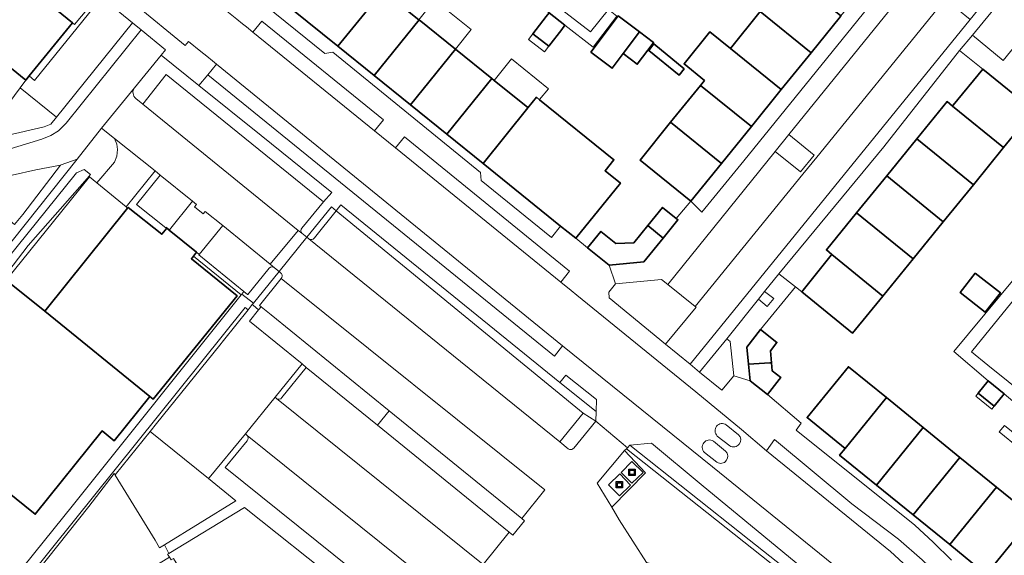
# Model space of a CAD drawing. Extents: x 147051 to 149075, y 463071 to 465537.
# Tile 168 of 229: x 147481 to 147605, y 464774 to 464842. Entities that reach past the tile are written whole.
import ezdxf

# ---------------------------------------------------------------- set-up
doc = ezdxf.new("R2010")
doc.units = 0
doc.header["$LTSCALE"] = 0.5
doc.layers.get('0').update_dxf_attribs({"linetype": 'CONTINUOUS'})
for name, color, linetype, lineweight in [('B-PV-GR-BEPLANTING_CULTUUR_HEESTERS-GV', 252, 'CONTINUOUS', 18), ('B-PV-GR-GROENVOORZIENING-GV', 252, 'CONTINUOUS', 18), ('B-PV-IE-MEUBILAIR_WEGMEUBILAIR_CONTAINER-S', 252, 'CONTINUOUS', 25), ('B-PV-OG-BEBOUWING-GV', 6, 'CONTINUOUS', 35), ('B-PV-OG-BEBOUWING_LUIFEL-GV', 6, 'CONTINUOUS', 18), ('B-PV-OG-TERREIN_BEGROEID-GV', 252, 'CONTINUOUS', 18), ('B-PV-OG-TERREIN_ERF-GV', 252, 'CONTINUOUS', 18), ('B-PV-VH-GESLOTENVERHARDING-GV', 252, 'CONTINUOUS', 18), ('B-PV-VH-GESLOTENVERHARDING_ASFALT-GV', 252, 'CONTINUOUS', 18), ('B-PV-VH-GESLOTENVERHARDING_BETON-GV', 252, 'CONTINUOUS', 18), ('B-PV-VH-OPENVERHARDING_BETONSTRAATSTEEN-GV', 252, 'CONTINUOUS', 18), ('B-PV-VH-OPENVERHARDING_TEGEL-GV', 252, 'CONTINUOUS', 18)]:
    doc.layers.add(name, color=color, linetype=linetype, lineweight=lineweight)

# ---------------------------------------------------------------- blocks, each defined once
blk = doc.blocks.new('SIE-WEG_CONTAINER_ALGEMEEN-SO')
at = {"color": 0, "linetype": 'ByBlock', "lineweight": -2}
for points in [[(2, -2), (-2, -2), (-2, 2), (2, 2)], [(-1.3, 1.3), (1.3, 1.3), (1.3, -1.3), (-1.3, -1.3)]]:
    blk.add_lwpolyline(points, close=True, dxfattribs=at)
blk.add_lwpolyline([(-0.87, 1.8), (0, 1.3), (0.87, 1.8)], dxfattribs=at)

msp = doc.modelspace()

# ---------------------------------------------------------------- linework, layer by layer
at = {"layer": 'B-PV-GR-BEPLANTING_CULTUUR_HEESTERS-GV', "flags": 128}
for points in [[(147555.723, 464851.317), (147556.526, 464851.592), (147557.528, 464851.616), (147558.22, 464851.21), (147559.031, 464850.566), (147559.318, 464849.611), (147559.198, 464848.704), (147558.673, 464847.845), (147557.647, 464847.177), (147556.239, 464847.344), (147555.118, 464848.155), (147554.879, 464849.158), (147554.855, 464849.969), (147555.237, 464850.711), (147551.736, 464846.35), (147550.541, 464847.298), (147547.953, 464844.142), (147553.23, 464840.003), (147555.501, 464842.833), (147562.944, 464852.022), (147565.442, 464855.077), (147560.265, 464859.212), (147557.805, 464856.132), (147558.851, 464855.213)], [(147579.719, 464822.325), (147581.453, 464824.446), (147578.263, 464827.058), (147576.522, 464824.917)], [(147483.226, 464822.614), (147480.275, 464821.911), (147479.399, 464821.535), (147478.549, 464820.959), (147477.95, 464820.183), (147476.801, 464818.791), (147480.554, 464815.694), (147481.581, 464816.957), (147486.352, 464823.197)], [(147479.157, 464808.97), (147482.271, 464813.066), (147489.71, 464821.507), (147490.152, 464822.008), (147489.348, 464822.632), (147488.372, 464822.221), (147475.985, 464806.85), (147476.843, 464806.089)], [(147509.5, 464807.252), (147503.824, 464811.869), (147503.863, 464811.917), (147503.534, 464812.183), (147503.156, 464811.713), (147509.164, 464806.838), (147509.226, 464806.914)], [(147555.546, 464807.156), (147555.585, 464806.424), (147562.7, 464800.596), (147566.553, 464805.269), (147566.449, 464805.352), (147563.001, 464808.109), (147562.202, 464808.748), (147556.377, 464808.202)], [(147527.839, 464792.17), (147512.924, 464804.279), (147511.666, 464805.321), (147511.36, 464804.942), (147510.188, 464803.492), (147516.838, 464798.093), (147517.375, 464797.657), (147526.344, 464790.375)], [(147567.009, 464797.049), (147569.823, 464794.809), (147571.306, 464796.603), (147570.865, 464800.92), (147570.433, 464801.248)], [(147543.452, 464776.484), (147544.925, 464778.298), (147544.551, 464778.601), (147527.839, 464792.17), (147526.344, 464790.375), (147542.971, 464776.874)], [(147583.176, 464768.587), (147583.004, 464769.841), (147567.214, 464782.87), (147560.939, 464788.114), (147558.187, 464787.835), (147573.266, 464775.914), (147582.908, 464768.274)]]:
    msp.add_lwpolyline(points, close=True, dxfattribs=at)
for points in [[(147499.047, 464837.065), (147495.693, 464832.952)], [(147503.821, 464833.236), (147499.047, 464837.065)], [(147496.724, 464830.901), (147499.702, 464834.629)], [(147499.702, 464834.629), (147519.529, 464818.567)], [(147511.67, 464826.941), (147503.821, 464833.236)], [(147495.881, 464831.584), (147496.724, 464830.901)], [(147520.582, 464819.729), (147511.67, 464826.941)], [(147519.529, 464818.567), (147520.582, 464819.729)]]:
    msp.add_lwpolyline(points, dxfattribs=at)
at = {"layer": 'B-PV-GR-BEPLANTING_CULTUUR_HEESTERS-GV'}
msp.add_lwpolyline([(147495.693, 464832.952, 0.413764), (147495.881, 464831.584)], format="xyb", dxfattribs=at)
at = {"layer": 'B-PV-GR-GROENVOORZIENING-GV', "flags": 128}
for points in [[(147553.931, 464792.099), (147549.386, 464795.759), (147521.714, 464818.192), (147521.152, 464817.408), (147552.329, 464791.907), (147553.889, 464790.873)], [(147575.542, 464805.346), (147576.361, 464806.356), (147575.21, 464807.254), (147574.427, 464806.282)], [(147557.776, 464787.384), (147580.507, 464769.39), (147580.936, 464769.038), (147582.478, 464767.772), (147582.908, 464768.274), (147573.266, 464775.914), (147558.187, 464787.835), (147557.924, 464787.512)]]:
    msp.add_lwpolyline(points, close=True, dxfattribs=at)
msp.add_lwpolyline([(147478.624, 464725.282), (147477.997, 464724.902), (147480.121, 464721.394), (147481.25, 464719.531), (147481.405, 464719.625), (147478.356, 464724.659), (147487.247, 464730.044), (147487.682, 464730.307), (147490.722, 464725.288), (147492.552, 464726.484), (147488.966, 464732.287), (147472.712, 464758.592), (147480.782, 464768.632), (147489.951, 464780.098), (147493.139, 464784.268), (147493.24, 464784.102), (147497.666, 464789.594), (147498.473, 464790.594), (147506.446, 464800.486), (147506.921, 464801.074), (147510.033, 464804.929), (147509.639, 464805.219), (147471.518, 464757.72)], dxfattribs=at)
at = {"layer": 'B-PV-OG-BEBOUWING-GV', "flags": 128}
for points in [[(147521.356, 464838.19), (147527.049, 464845.196), (147528.192, 464846.661), (147518.536, 464854.454), (147516.814, 464852.321), (147511.663, 464846.013)], [(147481.969, 464833.913), (147482.398, 464834.44), (147487.859, 464841.153), (147476.331, 464850.53), (147470.537, 464843.452), (147470.307, 464843.171), (147469.483, 464842.111), (147479.23, 464834.182), (147480.189, 464835.361)], [(147574.65, 464842.568), (147581.074, 464837.371), (147584.764, 464841.926), (147584.844, 464842.025), (147578.417, 464847.225)], [(147531.578, 464841.542), (147527.049, 464845.196), (147521.356, 464838.19), (147525.941, 464834.491), (147531.61, 464841.517)], [(147547.958, 464838.193), (147549.607, 464840.317), (147550.007, 464840.832), (147548, 464842.389), (147547.647, 464841.934), (147545.951, 464839.75)], [(147553.275, 464837.43), (147555.951, 464835.42), (147557.353, 464837.267), (147559.422, 464839.991), (147556.723, 464842.019)], [(147577.304, 464832.717), (147581.074, 464837.371), (147574.65, 464842.568), (147570.883, 464837.911)], [(147531.61, 464841.517), (147525.941, 464834.491), (147530.524, 464830.792), (147536.194, 464837.817)], [(147557.353, 464837.267), (147559.131, 464835.917), (147561.148, 464838.574), (147561.199, 464838.641), (147559.422, 464839.991)], [(147567.623, 464833.881), (147567.116, 464833.254), (147573.533, 464828.063), (147577.304, 464832.717), (147570.883, 464837.911), (147568.311, 464839.991), (147565.051, 464835.961)], [(147565.068, 464835.357), (147561.233, 464838.504), (147560.614, 464837.668), (147564.409, 464834.554)], [(147536.194, 464837.817), (147530.524, 464830.792), (147535.109, 464827.092), (147540.778, 464834.118)], [(147599.012, 464830.74), (147598.924, 464830.631), (147605.359, 464825.396), (147609.172, 464830.082), (147602.737, 464835.316), (147599.013, 464830.739)], [(147540.778, 464834.118), (147535.109, 464827.092), (147539.692, 464823.394), (147545.338, 464830.438), (147545.314, 464830.457), (147541.073, 464833.88)], [(147563.348, 464828.597), (147569.756, 464823.4), (147573.533, 464828.063), (147567.116, 464833.254)], [(147551.394, 464813.95), (147557.012, 464820.912), (147555.071, 464822.478), (147556.197, 464823.873), (147546.817, 464831.443), (147546.435, 464831.75), (147545.338, 464830.438), (147539.692, 464823.394), (147549.47, 464815.503)], [(147605.359, 464825.396), (147598.924, 464830.631), (147598.221, 464831.202), (147594.416, 464826.524), (147601.553, 464820.717)], [(147569.756, 464823.4), (147563.348, 464828.597), (147559.487, 464823.824), (147565.901, 464818.635)], [(147601.553, 464820.717), (147594.416, 464826.524), (147590.61, 464821.846), (147597.747, 464816.039)], [(147593.941, 464811.36), (147597.747, 464816.039), (147590.61, 464821.846), (147586.804, 464817.167)], [(147484.391, 464804.766), (147497.621, 464794.001), (147498.039, 464793.666), (147508.633, 464806.697), (147502.882, 464811.372), (147503.156, 464811.713), (147503.534, 464812.183), (147500.047, 464814.984), (147499.753, 464815.22), (147499.139, 464814.456), (147494.906, 464817.857), (147494.823, 464817.754)], [(147562.388, 464813.987), (147564.263, 464816.293), (147564.047, 464816.468), (147562.34, 464817.857), (147560.464, 464815.552)], [(147593.941, 464811.36), (147586.804, 464817.167), (147582.998, 464812.489), (147583.702, 464811.91), (147590.105, 464806.645)], [(147555.601, 464810.547), (147559.958, 464810.984), (147562.388, 464813.987), (147560.464, 464815.552), (147558.693, 464813.385), (147556.418, 464813.306), (147554.547, 464814.827), (147552.864, 464812.753)], [(147583.618, 464811.805), (147579.885, 464807.216), (147586.314, 464801.985), (147590.105, 464806.645), (147583.702, 464811.91)], [(147601.792, 464809.56), (147599.884, 464807.128), (147603.054, 464804.64), (147604.963, 464807.072)], [(147479.157, 464808.97), (147476.843, 464806.089), (147475.224, 464804.074), (147466.428, 464793.124), (147467.253, 464792.461), (147464.425, 464788.94), (147462.942, 464790.131), (147461.847, 464788.768), (147460.788, 464787.465), (147469.851, 464780.097), (147473.577, 464777.103), (147478.334, 464783.025), (147483.17, 464779.14), (147491.604, 464789.639), (147493.131, 464788.412), (147497.621, 464794.001), (147484.391, 464804.766), (147479.508, 464808.688)], [(147573.161, 464798.085), (147575.868, 464798.228), (147576.07, 464798.245), (147575.946, 464799.773), (147576.762, 464800.817), (147574.687, 464802.439), (147572.955, 464800.223)], [(147573.367, 464795.947), (147575.554, 464794.237), (147577.032, 464796.126), (147577.243, 464796.396), (147576.152, 464797.25), (147576.07, 464798.245), (147575.868, 464798.228), (147573.161, 464798.085)], [(147590.568, 464793.845), (147585.778, 464797.739), (147580.567, 464791.329), (147585.358, 464787.435)], [(147604.181, 464792.789), (147605.432, 464794.346), (147603.422, 464795.96), (147602.172, 464794.402)], [(147590.568, 464793.845), (147585.358, 464787.435), (147584.672, 464786.592), (147589.331, 464782.805), (147595.228, 464790.058)], [(147595.228, 464790.058), (147589.331, 464782.805), (147593.948, 464779.052), (147599.844, 464786.306)], [(147593.948, 464779.052), (147598.565, 464775.299), (147604.461, 464782.552), (147599.844, 464786.306)], [(147598.565, 464775.299), (147603.182, 464771.546), (147609.079, 464778.8), (147604.461, 464782.552)], [(147603.291, 464771.458), (147603.96, 464772.281), (147608.797, 464768.349), (147610.992, 464771.049), (147612.796, 464769.582), (147615.28, 464772.638), (147613.455, 464774.121), (147614.004, 464774.796), (147609.079, 464778.8), (147603.182, 464771.546)]]:
    msp.add_lwpolyline(points, close=True, dxfattribs=at)
at = {"layer": 'B-PV-OG-BEBOUWING_LUIFEL-GV', "flags": 128}
for points in [[(147536.194, 464837.817), (147538.184, 464840.282), (147533.568, 464844.007), (147531.578, 464841.542), (147531.61, 464841.517)], [(147547.958, 464838.193), (147545.951, 464839.75), (147545.408, 464839.051), (147547.415, 464837.493)], [(147546.818, 464831.446), (147546.817, 464831.443), (147546.82, 464831.448), (147547.938, 464832.834), (147543.269, 464836.602), (147541.073, 464833.88), (147545.314, 464830.457), (147545.338, 464830.438), (147546.435, 464831.75), (147546.816, 464831.444)], [(147604.181, 464792.789), (147602.172, 464794.402), (147601.864, 464794.019), (147603.874, 464792.406)], [(147607.926, 464788.336), (147605.473, 464790.333), (147604.817, 464789.526), (147607.269, 464787.53)]]:
    msp.add_lwpolyline(points, close=True, dxfattribs=at)
at = {"layer": 'B-PV-OG-TERREIN_BEGROEID-GV', "flags": 128}
msp.add_lwpolyline([(147617.577, 464806.106), (147621.02, 464820.23), (147619.3, 464821.802), (147617.194, 464819.208), (147607.494, 464807.258), (147601.304, 464799.632), (147603.387, 464797.955), (147616.211, 464787.627), (147618.313, 464785.934)], dxfattribs=at)
for points in [[(147493.272, 464784.05), (147498.283, 464775.853), (147498.868, 464774.904), (147499.458, 464775.268), (147508.494, 464780.844), (147505.048, 464783.629), (147497.666, 464789.594), (147493.24, 464784.102)], [(147580.507, 464769.39), (147557.776, 464787.384), (147557.528, 464787.171), (147560.195, 464784.372), (147555.91, 464780.02), (147556.851, 464778.409), (147560.282, 464773.052), (147571.881, 464770.015), (147575.015, 464772.014), (147577.856, 464767.075), (147580.936, 464769.038)], [(147500.093, 464773.726), (147500.317, 464773.362), (147500.62, 464773.547), (147511.979, 464755.054), (147511.701, 464754.883), (147513.544, 464755.886), (147513.117, 464756.837), (147512.691, 464758.388), (147512.438, 464760.165), (147512.636, 464762.493), (147513.235, 464764.295), (147514.108, 464765.872), (147515.408, 464767.374), (147516.483, 464768.226), (147521.721, 464770.324), (147509.559, 464780.001), (147500.028, 464774.175), (147499.874, 464774.081)]]:
    msp.add_lwpolyline(points, close=True, dxfattribs=at)
at = {"layer": 'B-PV-OG-TERREIN_ERF-GV', "flags": 128}
for points in [[(147476.331, 464850.53), (147487.859, 464841.153), (147488.127, 464840.948), (147490.776, 464844.11), (147491.185, 464844.599), (147488.342, 464846.927), (147485.351, 464847.068), (147484.846, 464847.478), (147468.268, 464860.935)], [(147531.578, 464841.542), (147531.61, 464841.517), (147536.194, 464837.817), (147540.778, 464834.118), (147541.073, 464833.88), (147545.314, 464830.457), (147545.338, 464830.438), (147546.435, 464831.75), (147546.817, 464831.443), (147556.197, 464823.873), (147555.071, 464822.478), (147557.012, 464820.912), (147551.394, 464813.95), (147552.864, 464812.753), (147554.547, 464814.827), (147556.418, 464813.306), (147558.693, 464813.385), (147560.464, 464815.552), (147562.34, 464817.857), (147564.047, 464816.468), (147565.901, 464818.635), (147559.487, 464823.824), (147563.348, 464828.597), (147567.116, 464833.254), (147567.623, 464833.881), (147565.051, 464835.961), (147568.311, 464839.991), (147570.883, 464837.911), (147574.65, 464842.568)], [(147556.553, 464841.983), (147553.566, 464838.084), (147550.007, 464840.832), (147549.607, 464840.317), (147547.958, 464838.193), (147545.951, 464839.75), (147547.647, 464841.934)], [(147479.232, 464830.223), (147481.245, 464832.937), (147481.969, 464833.913), (147480.189, 464835.361)], [(147609.172, 464830.082), (147605.359, 464825.396), (147601.553, 464820.717), (147597.747, 464816.039), (147593.941, 464811.36), (147590.105, 464806.645), (147586.314, 464801.985), (147579.885, 464807.216), (147579.096, 464807.821), (147574.687, 464802.439), (147576.762, 464800.817), (147575.946, 464799.773), (147576.07, 464798.245), (147576.152, 464797.25), (147577.243, 464796.396), (147577.032, 464796.126), (147575.554, 464794.237), (147579.826, 464790.611), (147579.177, 464789.735), (147594.174, 464777.754), (147596.478, 464775.603), (147598.807, 464773.351)], [(147607.373, 464792.666), (147605.432, 464794.346), (147604.181, 464792.789), (147602.172, 464794.402), (147603.422, 464795.96), (147603.424, 464795.961), (147599.064, 464799.671), (147610.605, 464813.563)], [(147608.797, 464768.349), (147603.96, 464772.281), (147603.291, 464771.458), (147603.182, 464771.546), (147598.565, 464775.299), (147593.948, 464779.052), (147589.331, 464782.805), (147584.672, 464786.592), (147585.358, 464787.435), (147580.567, 464791.329), (147585.778, 464797.739), (147590.568, 464793.845), (147595.228, 464790.058), (147599.844, 464786.306), (147604.461, 464782.552), (147609.079, 464778.8)]]:
    msp.add_lwpolyline(points, dxfattribs=at)
for points in [[(147588.797, 464846.912), (147584.844, 464842.025), (147584.764, 464841.926), (147581.074, 464837.371), (147577.304, 464832.717), (147573.533, 464828.063), (147569.756, 464823.4), (147565.901, 464818.635), (147567.263, 464817.26), (147572.583, 464823.72), (147590.217, 464845.504)], [(147535.109, 464827.092), (147530.524, 464830.792), (147525.941, 464834.491), (147521.356, 464838.19), (147511.663, 464846.013), (147511.148, 464845.434), (147511.011, 464844.354), (147519.723, 464837.292), (147520.729, 464837.443), (147539.363, 464822.266), (147539.438, 464821.255), (147548.316, 464814.067), (147549.47, 464815.503), (147539.692, 464823.394)], [(147553.275, 464837.43), (147556.723, 464842.019), (147559.422, 464839.991), (147561.199, 464838.641), (147561.148, 464838.574), (147559.131, 464835.917), (147557.353, 464837.267), (147555.951, 464835.42)], [(147565.068, 464835.357), (147564.409, 464834.554), (147560.614, 464837.668), (147561.233, 464838.504)], [(147583.702, 464811.91), (147582.998, 464812.489), (147586.804, 464817.167), (147590.61, 464821.846), (147594.416, 464826.524), (147598.221, 464831.202), (147598.924, 464830.631), (147599.012, 464830.74), (147599.013, 464830.739), (147602.737, 464835.316), (147599.81, 464837.634), (147590.24, 464825.481), (147576.986, 464809.457), (147579.096, 464807.821), (147579.885, 464807.216), (147583.618, 464811.805)], [(147508.633, 464806.697), (147498.039, 464793.666), (147497.621, 464794.001), (147493.131, 464788.412), (147491.604, 464789.639), (147483.17, 464779.14), (147478.334, 464783.025), (147473.577, 464777.103), (147469.851, 464780.097), (147457.004, 464764.105), (147456.536, 464763.522), (147458.702, 464759.536), (147461.577, 464761.064), (147465.437, 464754.659), (147468.987, 464756.813), (147487.98, 464780.347), (147509.164, 464806.838), (147503.156, 464811.713), (147502.882, 464811.372)], [(147601.792, 464809.56), (147604.963, 464807.072), (147603.054, 464804.64), (147599.884, 464807.128)]]:
    msp.add_lwpolyline(points, close=True, dxfattribs=at)
at = {"layer": 'B-PV-VH-GESLOTENVERHARDING-GV'}
for points in [[(147570.367, 464790.429, 0.9077968), (147569.231, 464789.006)], [(147568.746, 464788.36, 0.9077968), (147567.61, 464786.937)], [(147570.805, 464787.757, 0.901655), (147571.91, 464789.173)], [(147569.184, 464785.688, 0.901655), (147570.289, 464787.104)]]:
    msp.add_lwpolyline(points, format="xyb", dxfattribs=at)
at = {"layer": 'B-PV-VH-GESLOTENVERHARDING-GV', "flags": 128}
for points in [[(147571.91, 464789.173), (147570.367, 464790.429)], [(147570.289, 464787.104), (147568.746, 464788.36)], [(147569.231, 464789.006), (147570.805, 464787.757)], [(147567.61, 464786.937), (147569.184, 464785.688)]]:
    msp.add_lwpolyline(points, dxfattribs=at)
at = {"layer": 'B-PV-VH-GESLOTENVERHARDING_ASFALT-GV', "flags": 128}
for points in [[(147446.535, 464884.194), (147487.675, 464850.87), (147496.211, 464843.904), (147495.804, 464843.407), (147502.091, 464838.285), (147502.515, 464838.793), (147504.047, 464837.539), (147504.801, 464836.923), (147505.519, 464836.362), (147506.025, 464835.921), (147549.722, 464800.383), (147568.617, 464785.132), (147587.202, 464770.066), (147590.624, 464766.957), (147593.376, 464764.105), (147595.403, 464761.599), (147597.214, 464759.046), (147601.582, 464751.75), (147606.821, 464743.094), (147622.364, 464717.456), (147622.589, 464717.082), (147627.504, 464708.912), (147631.884, 464701.707)], [(147607.407, 464753.726), (147602.531, 464761.592), (147602.329, 464761.881), (147601.138, 464763.587), (147600.294, 464764.778), (147598.671, 464766.799), (147597.185, 464768.525), (147594.858, 464770.921), (147591.077, 464774.424), (147575.428, 464787.155), (147572.307, 464789.838), (147566.527, 464794.564), (147560.274, 464799.664), (147551.497, 464806.771), (147550.786, 464807.363), (147549.506, 464808.422), (147528.613, 464825.363), (147525.993, 464827.501), (147510.632, 464839.948), (147509.807, 464840.633), (147509.324, 464841.034), (147508.613, 464841.612), (147503.337, 464845.874), (147474.877, 464868.94)]]:
    msp.add_lwpolyline(points, dxfattribs=at)
msp.add_lwpolyline([(147484.391, 464804.766), (147494.823, 464817.754), (147494.639, 464817.905), (147490.937, 464820.952), (147490.001, 464821.722), (147486.534, 464817.385), (147479.508, 464808.688)], close=True, dxfattribs=at)
at = {"layer": 'B-PV-VH-GESLOTENVERHARDING_BETON-GV', "flags": 128}
for points in [[(147558.468, 464783.046), (147559.862, 464784.421), (147558.45, 464785.808), (147557.096, 464784.42)], [(147556.9, 464781.452), (147558.271, 464782.816), (147556.918, 464784.247), (147555.515, 464782.825)]]:
    msp.add_lwpolyline(points, close=True, dxfattribs=at)
at = {"layer": 'B-PV-VH-OPENVERHARDING_BETONSTRAATSTEEN-GV', "flags": 128}
for points in [[(147614.568, 464855.628), (147616.566, 464858.056), (147615.334, 464859.024), (147614.608, 464858.13), (147601.128, 464841.578), (147565.793, 464798.05), (147567.009, 464797.049), (147570.433, 464801.248), (147574.427, 464806.282), (147575.21, 464807.254), (147576.986, 464809.457), (147590.24, 464825.481), (147599.81, 464837.634), (147601.43, 464839.576)], [(147601.43, 464839.576), (147605.298, 464836.411), (147612.821, 464845.667), (147618.348, 464852.601), (147614.568, 464855.628)], [(147566.449, 464805.352), (147580.049, 464822.058), (147581.777, 464824.181), (147596.998, 464842.878), (147593.419, 464845.777), (147578.263, 464827.058), (147581.453, 464824.446), (147579.719, 464822.325), (147576.522, 464824.917), (147563.001, 464808.109)], [(147482.398, 464834.44), (147481.969, 464833.913), (147481.245, 464832.937), (147485.866, 464829.233), (147495.422, 464841.156), (147491.554, 464844.326), (147491.139, 464843.817), (147483.084, 464833.876)], [(147601.128, 464841.578), (147598.036, 464844.14), (147596.998, 464842.878), (147581.777, 464824.181), (147580.049, 464822.058), (147566.449, 464805.352), (147566.553, 464805.269), (147562.7, 464800.596), (147565.793, 464798.05)], [(147525.993, 464827.501), (147527.098, 464828.908), (147511.758, 464841.343), (147510.632, 464839.948)], [(147549.722, 464800.383), (147506.025, 464835.921), (147504.941, 464834.568), (147548.71, 464799.09)], [(147549.506, 464808.422), (147550.585, 464809.802), (147529.763, 464826.739), (147528.613, 464825.363)], [(147493.163, 464826.562), (147493.471, 464825.821), (147493.553, 464825.163), (147493.457, 464824.301), (147493.169, 464823.547), (147490.937, 464820.952), (147494.639, 464817.905), (147498.309, 464822.447)], [(147499.709, 464815.338), (147500.095, 464815.043), (147503.025, 464818.641), (147498.946, 464821.931), (147495.958, 464818.236), (147499.657, 464815.272)], [(147517.441, 464814.092), (147516.821, 464814.582), (147516.362, 464814.955), (147512.801, 464810.7), (147513.374, 464810.234), (147513.932, 464809.757)], [(147511.459, 464805.492), (147511.666, 464805.321), (147512.924, 464804.279), (147527.839, 464792.17), (147544.551, 464778.601), (147547.46, 464782.193), (147514.218, 464808.878)], [(147553.982, 464793.606), (147550.133, 464796.699), (147549.386, 464795.759), (147553.931, 464792.099)], [(147602.538, 464761.801), (147602.697, 464761.954), (147603.941, 464762.719), (147602.847, 464764.498), (147601.061, 464766.99), (147598.289, 464770.357), (147595.105, 464773.374), (147592.1, 464776.001), (147586.217, 464780.453), (147576.452, 464788.557), (147575.428, 464787.155), (147591.077, 464774.424), (147594.858, 464770.921), (147597.185, 464768.525), (147598.671, 464766.799), (147600.294, 464764.778), (147601.138, 464763.587), (147602.329, 464761.881), (147602.531, 464761.592), (147602.508, 464761.706)]]:
    msp.add_lwpolyline(points, close=True, dxfattribs=at)
for points in [[(147476.939, 464824.331), (147484.002, 464826.474), (147485.138, 464826.912), (147486.083, 464827.515), (147487.055, 464828.487), (147496.536, 464840.241), (147495.422, 464841.156), (147485.866, 464829.233), (147485.125, 464828.377), (147484.303, 464828.021), (147481.243, 464827.301), (147475.762, 464826.094)], [(147480.275, 464821.911), (147483.226, 464822.614), (147486.352, 464823.197), (147486.452, 464823.216), (147488.473, 464823.944), (147491.513, 464827.848), (147495.693, 464832.952), (147499.047, 464837.065), (147499.611, 464837.728), (147496.536, 464840.241), (147487.055, 464828.487), (147486.083, 464827.515), (147485.138, 464826.912), (147484.002, 464826.474), (147476.939, 464824.331)], [(147499.702, 464834.629), (147496.724, 464830.901)], [(147519.529, 464818.567), (147499.702, 464834.629)], [(147495.693, 464832.952), (147491.513, 464827.848)], [(147496.724, 464830.901), (147495.881, 464831.584)], [(147516.362, 464814.955), (147496.724, 464830.901)], [(147496.724, 464830.901), (147516.362, 464814.955)], [(147491.513, 464827.848), (147493.163, 464826.562)], [(147493.163, 464826.562), (147498.309, 464822.447)], [(147498.309, 464822.447), (147498.946, 464821.931)], [(147498.946, 464821.931), (147503.025, 464818.641)], [(147503.025, 464818.641), (147503.534, 464818.236)], [(147503.534, 464818.236), (147503.264, 464817.918)], [(147516.804, 464815.247), (147519.529, 464818.567)], [(147503.264, 464817.918), (147504.344, 464817.048)], [(147504.344, 464817.048), (147504.597, 464817.351)], [(147504.597, 464817.351), (147506.824, 464815.556)], [(147517.707, 464813.882), (147549.382, 464788.285), (147552.329, 464791.907), (147521.152, 464817.408), (147518.394, 464813.994)], [(147513.374, 464810.234), (147512.801, 464810.7), (147506.824, 464815.556), (147503.863, 464811.917), (147503.824, 464811.869), (147509.5, 464807.252), (147509.972, 464806.868), (147509.979, 464806.876), (147512.677, 464810.195)], [(147506.824, 464815.556), (147512.801, 464810.7)], [(147512.801, 464810.7), (147516.362, 464814.955)], [(147516.362, 464814.955), (147516.821, 464814.582)], [(147550.417, 464787.404), (147549.382, 464788.285), (147517.707, 464813.882), (147517.441, 464814.092), (147513.932, 464809.757), (147514.149, 464809.572)], [(147514.218, 464808.878), (147547.46, 464782.193), (147544.551, 464778.601), (147544.925, 464778.298), (147543.452, 464776.484), (147542.971, 464776.874), (147539.695, 464772.808), (147513.595, 464793.756), (147513.447, 464793.893), (147509.688, 464789.265)], [(147517.375, 464797.657), (147514.296, 464793.844)], [(147526.344, 464790.375), (147517.375, 464797.657)], [(147513.595, 464793.756), (147539.695, 464772.808)], [(147509.688, 464789.265), (147509.906, 464789.053), (147536.046, 464768.09), (147546.037, 464759.046), (147555.982, 464765.104), (147558.549, 464761.143), (147564.623, 464765.052), (147564.743, 464764.849), (147565.42, 464765.374), (147560.282, 464773.052), (147556.851, 464778.409), (147555.91, 464780.02), (147554.082, 464783.042), (147557.528, 464787.171), (147557.776, 464787.384), (147557.924, 464787.512), (147553.889, 464790.873), (147551.121, 464787.486)], [(147542.971, 464776.874), (147526.344, 464790.375)], [(147509.907, 464788.402), (147507.155, 464785.015)], [(147536.046, 464768.09), (147509.906, 464789.053)], [(147507.155, 464785.015), (147523.221, 464772.115)], [(147539.695, 464772.808), (147542.971, 464776.874)]]:
    msp.add_lwpolyline(points, dxfattribs=at)
at = {"layer": 'B-PV-VH-OPENVERHARDING_BETONSTRAATSTEEN-GV'}
for points in [[(147495.881, 464831.584, -0.413764), (147495.693, 464832.952)], [(147516.821, 464814.582, -0.4105271), (147516.804, 464815.247)], [(147518.394, 464813.994, -0.4135538), (147517.707, 464813.882)], [(147512.677, 464810.195, -0.3773542), (147513.374, 464810.234)], [(147514.149, 464809.572, -0.2256387), (147514.331, 464809.191)], [(147514.331, 464809.191, -0.1748461), (147514.218, 464808.878)], [(147514.296, 464793.844, -0.4137998), (147513.595, 464793.756)], [(147509.906, 464789.053, -0.4193565), (147509.907, 464788.402)], [(147551.121, 464787.486, -0.451862), (147550.417, 464787.404)]]:
    msp.add_lwpolyline(points, format="xyb", dxfattribs=at)
at = {"layer": 'B-PV-VH-OPENVERHARDING_TEGEL-GV', "flags": 128}
for points in [[(147543.678, 464847.494), (147539.503, 464850.841), (147538.727, 464849.854), (147543.128, 464846.226), (147548, 464842.389), (147550.007, 464840.832), (147553.566, 464838.084), (147556.553, 464841.983), (147555.501, 464842.833), (147553.23, 464840.003), (147547.953, 464844.142)], [(147479.232, 464830.223), (147475.762, 464826.094), (147481.243, 464827.301), (147484.303, 464828.021), (147485.125, 464828.377), (147485.866, 464829.233), (147481.245, 464832.937)], [(147475.287, 464807.469), (147475.985, 464806.85), (147488.372, 464822.221), (147489.348, 464822.632), (147490.152, 464822.008), (147489.71, 464821.507), (147482.271, 464813.066), (147479.157, 464808.97), (147479.508, 464808.688), (147486.534, 464817.385), (147490.001, 464821.722), (147490.937, 464820.952), (147493.169, 464823.547), (147493.457, 464824.301), (147493.553, 464825.163), (147493.471, 464825.821), (147493.163, 464826.562), (147491.513, 464827.848), (147488.473, 464823.944)], [(147494.639, 464817.905), (147494.823, 464817.754), (147494.906, 464817.857), (147499.139, 464814.456), (147499.753, 464815.22), (147500.047, 464814.984), (147500.095, 464815.043), (147499.709, 464815.338), (147499.657, 464815.272), (147495.958, 464818.236), (147498.946, 464821.931), (147498.309, 464822.447)], [(147500.095, 464815.043), (147500.047, 464814.984), (147503.534, 464812.183), (147503.863, 464811.917), (147506.824, 464815.556), (147504.597, 464817.351), (147504.344, 464817.048), (147503.264, 464817.918), (147503.534, 464818.236), (147503.025, 464818.641)], [(147573.367, 464795.947), (147573.161, 464798.085), (147572.955, 464800.223), (147574.687, 464802.439), (147579.096, 464807.821), (147576.986, 464809.457), (147575.21, 464807.254), (147576.361, 464806.356), (147575.542, 464805.346), (147574.427, 464806.282), (147570.433, 464801.248), (147570.865, 464800.92), (147571.306, 464796.603)], [(147506.446, 464800.486), (147498.473, 464790.594), (147497.666, 464789.594), (147505.048, 464783.629), (147505.111, 464783.707), (147509.688, 464789.265), (147513.447, 464793.893), (147516.838, 464798.093), (147510.188, 464803.492), (147511.36, 464804.942), (147510.651, 464805.512), (147510.597, 464805.556), (147510.562, 464805.584), (147510.033, 464804.929), (147506.921, 464801.074)], [(147554.082, 464783.042), (147555.91, 464780.02), (147560.195, 464784.372), (147557.528, 464787.171)], [(147558.45, 464785.808), (147559.862, 464784.421), (147558.468, 464783.046), (147557.096, 464784.42)], [(147500.028, 464774.175), (147499.458, 464775.268), (147498.868, 464774.904), (147498.283, 464775.853), (147493.272, 464784.05), (147493.24, 464784.102), (147493.139, 464784.268), (147489.951, 464780.098), (147480.782, 464768.632), (147472.712, 464758.592), (147488.966, 464732.287), (147496.468, 464737.03), (147481.319, 464762.301), (147500.093, 464773.726), (147499.874, 464774.081)], [(147555.515, 464782.825), (147556.918, 464784.247), (147558.271, 464782.816), (147556.9, 464781.452)]]:
    msp.add_lwpolyline(points, close=True, dxfattribs=at)
for points in [[(147590.217, 464845.504), (147572.583, 464823.72), (147567.263, 464817.26), (147565.901, 464818.635), (147564.047, 464816.468), (147564.263, 464816.293), (147562.388, 464813.987), (147559.958, 464810.984), (147555.601, 464810.547), (147556.377, 464808.202), (147562.202, 464808.748), (147563.001, 464808.109), (147576.522, 464824.917), (147578.263, 464827.058), (147593.419, 464845.777)], [(147612.821, 464845.667), (147605.298, 464836.411), (147601.43, 464839.576), (147599.81, 464837.634), (147602.737, 464835.316), (147609.172, 464830.082)], [(147490.776, 464844.11), (147488.127, 464840.948), (147487.859, 464841.153), (147482.398, 464834.44), (147483.084, 464833.876), (147491.139, 464843.817)], [(147491.554, 464844.326), (147495.422, 464841.156), (147496.536, 464840.241), (147499.611, 464837.728), (147499.047, 464837.065), (147503.821, 464833.236), (147504.941, 464834.568), (147506.025, 464835.921), (147505.519, 464836.362), (147504.801, 464836.923), (147504.047, 464837.539), (147502.515, 464838.793), (147502.091, 464838.285), (147495.804, 464843.407)], [(147598.807, 464773.351), (147596.478, 464775.603), (147594.174, 464777.754), (147579.177, 464789.735), (147579.826, 464790.611), (147575.554, 464794.237), (147573.367, 464795.947), (147571.306, 464796.603), (147569.823, 464794.809), (147567.009, 464797.049), (147565.793, 464798.05), (147562.7, 464800.596), (147555.585, 464806.424), (147555.546, 464807.156), (147556.377, 464808.202), (147555.601, 464810.547), (147552.864, 464812.753), (147551.394, 464813.95), (147549.47, 464815.503), (147548.316, 464814.067), (147539.438, 464821.255), (147539.363, 464822.266), (147520.729, 464837.443), (147519.723, 464837.292), (147511.011, 464844.354)], [(147508.613, 464841.612), (147509.324, 464841.034), (147509.807, 464840.633), (147510.632, 464839.948), (147511.758, 464841.343), (147527.098, 464828.908), (147525.993, 464827.501), (147528.613, 464825.363), (147529.763, 464826.739), (147550.585, 464809.802), (147549.506, 464808.422), (147550.786, 464807.363), (147551.497, 464806.771), (147560.274, 464799.664), (147566.527, 464794.564), (147572.307, 464789.838), (147575.428, 464787.155), (147576.452, 464788.557), (147586.217, 464780.453), (147592.1, 464776.001), (147595.105, 464773.374)], [(147606.821, 464743.094), (147601.582, 464751.75), (147597.214, 464759.046), (147595.403, 464761.599), (147593.376, 464764.105), (147590.624, 464766.957), (147587.202, 464770.066), (147568.617, 464785.132), (147549.722, 464800.383), (147548.71, 464799.09), (147504.941, 464834.568), (147503.821, 464833.236), (147511.67, 464826.941), (147520.582, 464819.729), (147519.529, 464818.567), (147516.804, 464815.247)], [(147475.287, 464807.469), (147488.473, 464823.944), (147486.452, 464823.216), (147486.352, 464823.197), (147481.581, 464816.957), (147480.554, 464815.694)], [(147618.313, 464785.934), (147616.211, 464787.627), (147603.387, 464797.955), (147601.304, 464799.632), (147607.494, 464807.258), (147617.194, 464819.208), (147619.3, 464821.802), (147619.228, 464821.868), (147618.138, 464822.865), (147616.469, 464820.712), (147615.436, 464819.387), (147610.605, 464813.563), (147599.064, 464799.671), (147603.424, 464795.961), (147603.422, 464795.96)], [(147517.441, 464814.092), (147520.538, 464817.924), (147521.152, 464817.408), (147521.714, 464818.192), (147549.386, 464795.759), (147550.133, 464796.699), (147553.982, 464793.606), (147553.931, 464792.099), (147553.889, 464790.873), (147557.924, 464787.512), (147558.187, 464787.835), (147560.939, 464788.114), (147567.214, 464782.87), (147583.004, 464769.841), (147584.928, 464768.353)], [(147518.394, 464813.994), (147521.152, 464817.408), (147520.538, 464817.924), (147517.441, 464814.092)], [(147516.821, 464814.582), (147517.441, 464814.092)], [(147517.441, 464814.092), (147517.707, 464813.882)], [(147512.677, 464810.195), (147509.979, 464806.876), (147509.972, 464806.868), (147509.5, 464807.252), (147509.226, 464806.914), (147510.697, 464805.751), (147513.932, 464809.757)], [(147513.932, 464809.757), (147510.697, 464805.751), (147510.562, 464805.584), (147510.597, 464805.556), (147510.651, 464805.512), (147511.36, 464804.942), (147511.666, 464805.321), (147511.459, 464805.492), (147514.218, 464808.878)], [(147513.932, 464809.757), (147513.374, 464810.234)], [(147514.149, 464809.572), (147513.932, 464809.757)], [(147471.518, 464757.72), (147509.639, 464805.219), (147510.033, 464804.929), (147510.562, 464805.584), (147510.697, 464805.751), (147509.226, 464806.914), (147509.164, 464806.838), (147487.98, 464780.347), (147468.987, 464756.813)], [(147516.838, 464798.093), (147513.447, 464793.893)], [(147517.375, 464797.657), (147516.838, 464798.093)], [(147514.296, 464793.844), (147517.375, 464797.657)], [(147603.422, 464795.96), (147605.432, 464794.346), (147607.373, 464792.666), (147610.513, 464789.949), (147612.447, 464788.275), (147617.652, 464784.031), (147617.702, 464783.99), (147619.101, 464783.12), (147619.307, 464785.881)], [(147513.447, 464793.893), (147513.595, 464793.756)], [(147552.329, 464791.907), (147549.382, 464788.285)], [(147553.889, 464790.873), (147552.329, 464791.907)], [(147551.121, 464787.486), (147553.889, 464790.873)], [(147509.906, 464789.053), (147509.688, 464789.265), (147505.111, 464783.707), (147505.048, 464783.629), (147508.494, 464780.844), (147499.458, 464775.268), (147500.028, 464774.175), (147509.559, 464780.001)], [(147509.559, 464780.001), (147521.721, 464770.324), (147523.221, 464772.115), (147507.155, 464785.015), (147509.907, 464788.402)], [(147549.382, 464788.285), (147550.417, 464787.404)]]:
    msp.add_lwpolyline(points, dxfattribs=at)
at = {"layer": 'B-PV-VH-OPENVERHARDING_TEGEL-GV'}
for points in [[(147516.804, 464815.247, 0.4105271), (147516.821, 464814.582)], [(147517.707, 464813.882, 0.4135538), (147518.394, 464813.994)], [(147513.374, 464810.234, 0.3773542), (147512.677, 464810.195)], [(147514.331, 464809.191, 0.2256387), (147514.149, 464809.572)], [(147514.218, 464808.878, 0.1748461), (147514.331, 464809.191)], [(147513.595, 464793.756, 0.4137998), (147514.296, 464793.844)], [(147509.907, 464788.402, 0.4193565), (147509.906, 464789.053)], [(147550.417, 464787.404, 0.451862), (147551.121, 464787.486)]]:
    msp.add_lwpolyline(points, format="xyb", dxfattribs=at)

# ---------------------------------------------------------------- block references
at = {"layer": 'B-PV-IE-MEUBILAIR_WEGMEUBILAIR_CONTAINER-S', "xscale": 0.2, "yscale": 0.2, "zscale": 0.2}
for p in [(147558.479, 464784.427), (147556.893, 464782.85)]:
    msp.add_blockref('SIE-WEG_CONTAINER_ALGEMEEN-SO', p, dxfattribs=at)

doc.saveas('drawing.dxf')
